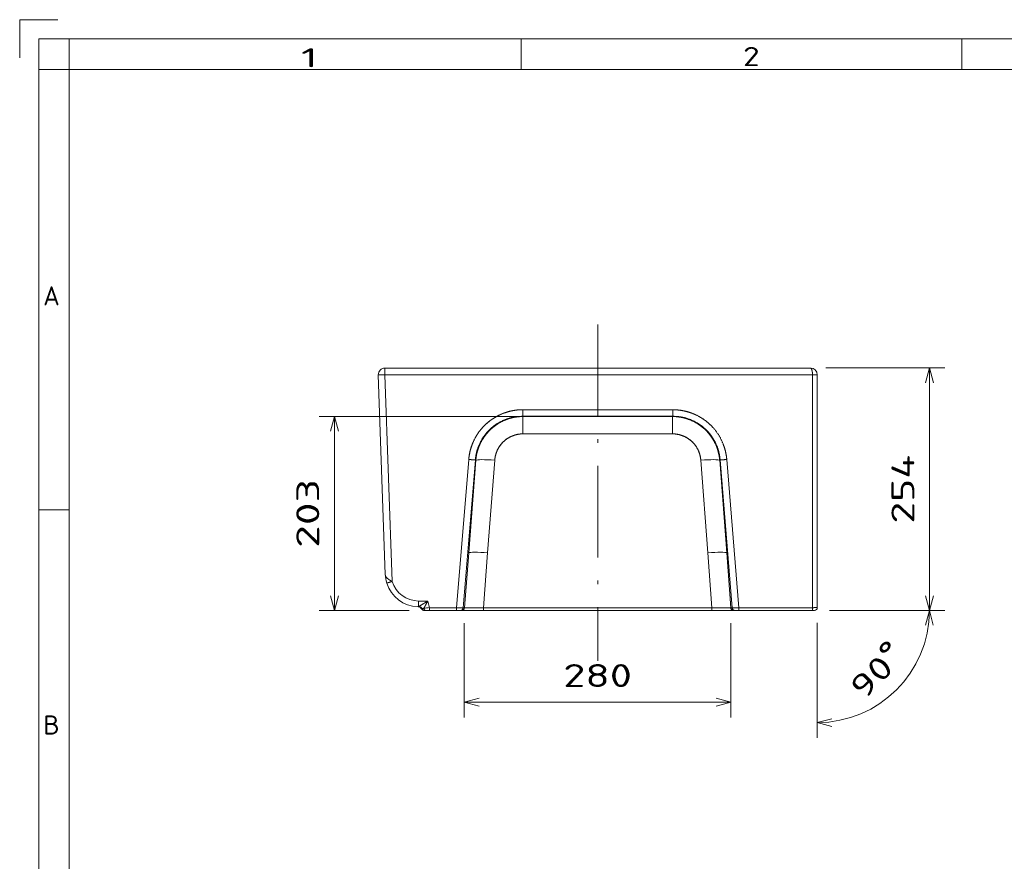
# Model space of a CAD drawing. Extents: x 0 to 420, y 0 to 297.
# Tile 5 of 17: x 0 to 129, y 187 to 297. Entities that reach past the tile are written whole.
import ezdxf
from ezdxf.enums import TextEntityAlignment as Align

# ---------------------------------------------------------------- set-up
doc = ezdxf.new("R2010")
doc.units = 0
doc.linetypes.add('DASHDOT', pattern=[18.5, 12, -3, 0.5, -3])
doc.layers.get('0').update_dxf_attribs({"lineweight": 13})
doc.layers.add('10', color=7, linetype='Continuous', lineweight=13)
doc.styles.get("Standard").update_dxf_attribs({"font": 'isocp.shx'})
doc.dimstyles.get("Standard").update_dxf_attribs({"dimtxt": 2.5, "dimasz": 2.5, "dimexe": 1.25, "dimexo": 0.625, "dimtad": 1, "dimcen": 2.5, "dimadec": 0, "dimazin": 0, "dimtfac": 1, "dimtmove": 0, "dimatfit": 0, "dimfxl": 0, "dimarcsym": 0})

# ---------------------------------------------------------------- blocks, each defined once
blk = doc.blocks.new('*D')
at = {"color": 7, "lineweight": 5, "ltscale": 0.330035}
blk.add_line((180.69, 256.03), (180.69, 269.23), dxfattribs=at)
at = {"color": 7, "lineweight": 5, "ltscale": 0.33318}
blk.add_line((192.94, 255.9), (192.94, 269.23), dxfattribs=at)
at = {"color": 7, "lineweight": 5}
for p, q in [((180.69, 267.23), (234.8, 267.23)), ((340.3, 263.22), (291.8, 263.22)), ((119.2, 219.64), (119.2, 251.39)), ((308.82, 220.17), (308.82, 248.99)), ((73.73, 245.04), (39.24, 245.04)), ((41.24, 219.64), (41.24, 245.04)), ((316.05, 208.63), (287.3, 208.63)), ((58.24, 207.61), (93.17, 207.61)), ((338.78, 198.5), (287.3, 198.5)), ((275.64, 167.73), (371.67, 167.73)), ((204.75, 166.13), (111.51, 166.13)), ((113.51, 108.62), (113.51, 166.13)), ((260.6, 162.53), (280.64, 162.53)), ((181.79, 134.84), (205.5, 146.8)), ((320.15, 120.13), (320.15, 143.03)), ((184.82, 108.62), (111.51, 108.62)), ((276.86, 109.47), (370.4, 109.47)), ((134.43, 107.5), (134.43, 84.61)), ((239.2, 107.5), (239.2, 84.61)), ((134.43, 86.61), (239.2, 86.61))]:
    blk.add_line(p, q, dxfattribs=at)
at = {"color": 7, "lineweight": 5, "ltscale": 0.355855}
for p, q in [((291.8, 250.99), (291.8, 265.22)), ((340.3, 250.99), (340.3, 265.22))]:
    blk.add_line(p, q, dxfattribs=at)
at = {"color": 7, "lineweight": 5, "ltscale": 0.123454}
blk.add_line((180.69, 256.03), (180.69, 260.97), dxfattribs=at)
at = {"color": 7, "lineweight": 5, "ltscale": 0.476013}
blk.add_line((172.78, 258.97), (191.82, 258.97), dxfattribs=at)
at = {"color": 7, "lineweight": 5, "ltscale": 0.121798}
blk.add_line((287.3, 251.05), (287.3, 255.93), dxfattribs=at)
at = {"color": 7, "lineweight": 5, "ltscale": 0.1235}
blk.add_line((291.8, 250.99), (291.8, 255.93), dxfattribs=at)
at = {"color": 7, "lineweight": 5, "ltscale": 0.4714}
blk.add_line((296.8, 253.93), (277.94, 253.93), dxfattribs=at)
at = {"color": 7, "lineweight": 5, "ltscale": 0.38993}
blk.add_line((105.6, 251.39), (121.2, 251.39), dxfattribs=at)
at = {"color": 7, "lineweight": 5, "ltscale": 0.484375}
blk.add_line((339.52, 222.11), (355.36, 210.96), dxfattribs=at)
at = {"color": 7, "lineweight": 5, "ltscale": 0.293922}
blk.add_line((51, 219.64), (39.24, 219.64), dxfattribs=at)
at = {"color": 7, "lineweight": 5, "ltscale": 0.376598}
for p, q in [((106.1, 219.64), (121.17, 219.64)), ((104.48, 218.01), (104.48, 202.95))]:
    blk.add_line(p, q, dxfattribs=at)
at = {"color": 7, "lineweight": 5, "ltscale": 0.37743}
blk.add_line((106.1, 219.64), (121.2, 219.64), dxfattribs=at)
at = {"color": 7, "lineweight": 5, "ltscale": 0.309228}
for p, q in [((58.24, 217.98), (58.24, 205.61)), ((93.17, 217.98), (93.17, 205.61))]:
    blk.add_line(p, q, dxfattribs=at)
at = {"color": 7, "lineweight": 5, "ltscale": 0.224499}
blk.add_line((287.3, 215.61), (287.3, 206.63), dxfattribs=at)
at = {"color": 7, "lineweight": 5, "ltscale": 0.468372}
for p, q in [((287.3, 215.24), (287.3, 196.5)), ((338.78, 215.24), (338.78, 196.5))]:
    blk.add_line(p, q, dxfattribs=at)
at = {"color": 7, "lineweight": 5, "ltscale": 0.132243}
blk.add_line((316.05, 211.92), (316.05, 206.63), dxfattribs=at)
at = {"color": 7, "lineweight": 5, "ltscale": 0.271161}
for p, q in [((275.64, 158.88), (275.64, 169.73)), ((371.67, 158.88), (371.67, 169.73))]:
    blk.add_line(p, q, dxfattribs=at)
at = {"color": 7, "lineweight": 5, "ltscale": 0.163428}
blk.add_line((271.27, 157.99), (271.27, 164.53), dxfattribs=at)
at = {"color": 7, "lineweight": 5, "ltscale": 0.141171}
blk.add_line((275.64, 158.88), (275.64, 164.53), dxfattribs=at)
at = {"color": 7, "lineweight": 5, "ltscale": 0.391449}
for p, q in [((276.86, 123.13), (276.86, 107.47)), ((370.4, 123.13), (370.4, 107.47))]:
    blk.add_line(p, q, dxfattribs=at)
at = {"color": 7, "lineweight": 5}
for points in [[(182.62, 267.75), (180.69, 267.23), (182.62, 266.71)], [(191.01, 266.71), (192.94, 267.23), (191.01, 267.75)], [(293.73, 263.74), (291.8, 263.22), (293.73, 262.7)], [(338.37, 262.7), (340.3, 263.22), (338.37, 263.74)], [(178.76, 258.45), (180.69, 258.97), (178.76, 259.49)], [(188.75, 259.49), (186.82, 258.97), (188.75, 258.45)], [(285.37, 253.41), (287.3, 253.93), (285.37, 254.44)], [(293.73, 254.44), (291.8, 253.93), (293.73, 253.41)], [(119.72, 249.45), (119.2, 251.39), (118.68, 249.45)], [(309.33, 247.05), (308.82, 248.99), (308.3, 247.05)], [(41.76, 243.1), (41.24, 245.04), (40.72, 243.1)], [(308.3, 222.1), (308.82, 220.17), (309.33, 222.1)], [(40.72, 221.57), (41.24, 219.64), (41.76, 221.57)], [(118.68, 221.57), (119.2, 219.64), (119.72, 221.57)], [(119.68, 217.7), (119.17, 219.64), (118.65, 217.7)], [(344.97, 218.9), (343.09, 219.59), (344.38, 218.06)], [(289.23, 209.15), (287.3, 208.63), (289.23, 208.11)], [(314.12, 208.11), (316.05, 208.63), (314.12, 209.15)], [(60.17, 208.13), (58.24, 207.61), (60.17, 207.09)], [(91.24, 207.09), (93.17, 207.61), (91.24, 208.13)], [(106.41, 205.46), (104.48, 204.95), (106.41, 204.43)], [(289.23, 199.02), (287.3, 198.5), (289.23, 197.98)], [(336.84, 197.98), (338.78, 198.5), (336.84, 199.02)], [(277.57, 168.25), (275.64, 167.73), (277.57, 167.21)], [(369.74, 167.21), (371.67, 167.73), (369.74, 168.25)], [(114.03, 164.19), (113.51, 166.13), (112.99, 164.19)], [(269.34, 162.01), (271.27, 162.53), (269.34, 163.05)], [(277.57, 163.05), (275.64, 162.53), (277.57, 162.01)], [(190.35, 138.58), (191.84, 139.91), (189.88, 139.5)], [(183.29, 136.17), (181.79, 134.84), (183.75, 135.25)], [(319.63, 129.99), (320.15, 128.06), (320.67, 129.99)], [(320.67, 123.2), (320.15, 125.13), (319.63, 123.2)], [(112.99, 110.56), (113.51, 108.62), (114.03, 110.56)], [(278.79, 109.99), (276.86, 109.47), (278.79, 108.96)], [(368.47, 108.96), (370.4, 109.47), (368.47, 109.99)], [(136.36, 87.13), (134.43, 86.61), (136.36, 86.09)], [(237.27, 86.09), (239.2, 86.61), (237.27, 87.13)]]:
    blk.add_lwpolyline(points, dxfattribs=at)
for centre, radius, start, end in [((104.48, 219.64), 14.69, 270, 0), ((186.82, 137.38), 5.63, 6.409, 69.6283), ((186.82, 137.38), 5.63, 200.3716, 227.1526)]:
    blk.add_arc(centre, radius, start, end, dxfattribs=at)
for s, p, p2 in [('98', (193.37, 269.23), (199.17, 269.23)), (' N.8 RICAMI', (200.17, 269.23), (234.8, 269.23)), ('49', (172.78, 260.97), (178.58, 260.97)), ('768', (319.15, 169.73), (328.16, 169.73)), ('35', (260.6, 164.53), (266.41, 164.53)), ('748', (319.12, 111.47), (328.13, 111.47)), ('838', (182.31, 88.61), (191.32, 88.61))]:
    blk.add_text(s, height=3, dxfattribs=at).set_placement(p, p2, align=Align.FIT)
for s, rotation, p, p2 in [('390', 360, (311.55, 265.22), (320.55, 265.22)), ('35', 360, (277.94, 255.93), (283.75, 255.93)), ('254', 90, (117.2, 231.01), (117.2, 240.01)), ('230', 90, (306.82, 230.07), (306.82, 239.08)), ('203', 90, (39.24, 227.83), (39.24, 236.84)), ('R', 324.8562, (348.33, 218.35), (350.46, 216.85)), ('35', 324.8562, (351.28, 216.28), (356.03, 212.93)), ('%%d', 45, (114.3, 212.36), (115.85, 213.92)), ('90', 45, (110.62, 207.83), (114.72, 211.94)), ('230', 360, (297.17, 210.63), (306.18, 210.63)), ('280', 359.9973, (71.2, 209.61), (80.21, 209.61)), ('412', 360, (308.53, 200.5), (317.54, 200.5)), ('90', 26.7808, (199.41, 145.97), (204.59, 148.59)), ('%%c', 26.7808, (195.84, 144.17), (198.52, 145.52)), ('23', 90, (318.15, 137.22), (318.15, 143.03)), ('460', 90, (111.51, 132.87), (111.51, 141.88))]:
    blk.add_text(s, height=3, rotation=rotation, dxfattribs=at).set_placement(p, p2, align=Align.FIT)
blk = doc.blocks.new('BLOCK2')
at = {"layer": '10', "color": 7, "lineweight": 5}
blk.add_text('A', height=2.5, dxfattribs=at).set_placement((3.08, 259.59), (5.25, 259.59), align=Align.FIT)
blk = doc.blocks.new('BLOCK3')
at = {"layer": '10', "color": 7, "lineweight": 5}
blk.add_text('B', height=2.5, dxfattribs=at).set_placement((3.08, 203.39), (5.25, 203.39), align=Align.FIT)
blk = doc.blocks.new('BLOCK8')
at = {"layer": '10', "color": 7, "lineweight": 5}
blk.add_text('2', height=2.5, dxfattribs=at).set_placement((94.76, 290.93), (96.93, 290.93), align=Align.FIT)
blk = doc.blocks.new('BLOCK9')
at = {"layer": '10', "color": 7, "lineweight": 5}
blk.add_text('1', height=2.5, dxfattribs=at).set_placement((36.86, 290.77), (39.03, 290.77), align=Align.FIT)
blk = doc.blocks.new('BLOCK51')
at = {"color": 7, "lineweight": 5}
for p, q in [((-230, 6), (-453, 6)), ((-453, 6), (-230, 6)), ((-230, 6), (-453, 6)), ((-408.7, 6), (-230, 6)), ((-230, 6), (-408.7, 6)), ((-7, 6), (-230, 6)), ((-230, 6), (-51.3, 6)), ((-230, 6), (-7, 6)), ((-51.3, 6), (-230, 6)), ((-7, 6), (-230, 6)), ((-460, -1.2), (-452.7, -210.2)), ((-452.7, -210.2), (-460, -1.2)), ((-453, -1.1), (-445.5, -217.6)), ((-260, -1.1), (-453, -1.1)), ((-260, -1.1), (-453, -1.1)), ((-445.5, -217.6), (-453, -1.1)), ((-230, -1.1), (-259.8, -1.1)), ((-230, -1.1), (-259.8, -1.1)), ((-200.2, -1.1), (-230, -1.1)), ((-230, -1.1), (-200.2, -1.1)), ((-5, -1.1), (-200, -1.1)), ((-200, -1.1), (-5, -1.1)), ((-5, -223.1), (-5, -1.1)), ((-5, -223.1), (-5, -1.1)), ((0, -1), (0, -245)), ((0, -245), (0, -1)), ((0, -245), (0, -1)), ((0, -245), (0, -1)), ((0, -245), (0, -1)), ((0, -245), (0, -1)), ((0, -1), (0, -245)), ((-260, -37.7), (-308.6, -37.7)), ((-308.6, -37.7), (-260, -37.7)), ((-230, -37.7), (-259.8, -37.7)), ((-259.8, -37.7), (-230, -37.7)), ((-230, -37.7), (-200.2, -37.7)), ((-200.2, -37.7), (-230, -37.7)), ((-200, -37.7), (-151.4, -37.7)), ((-151.4, -37.7), (-200, -37.7)), ((-230, -44.6), (-308.6, -44.6)), ((-230, -44.6), (-308.6, -44.6)), ((-308.4, -44.8), (-230, -44.8)), ((-308.4, -44.8), (-230, -44.8)), ((-151.4, -44.6), (-230, -44.6)), ((-151.4, -44.6), (-230, -44.6)), ((-151.7, -44.8), (-230, -44.8)), ((-230, -44.8), (-151.7, -44.8)), ((-230, -63), (-308.4, -63)), ((-308.4, -63), (-230, -63)), ((-151.7, -63), (-230, -63)), ((-151.7, -63), (-230, -63)), ((-365.2, -89.8), (-378, -245.1)), ((-378, -245.1), (-365.2, -89.8)), ((-358.3, -90.3), (-371, -245.3)), ((-358.3, -90.3), (-371, -245.3)), ((-365.2, -187.6), (-357.8, -90.7)), ((-365.2, -187.6), (-357.8, -90.7)), ((-338, -90.6), (-345.4, -187.5)), ((-345.4, -187.5), (-338, -90.6)), ((-114.7, -187.5), (-122, -90.6)), ((-114.7, -187.5), (-122, -90.6)), ((-94.8, -187.6), (-102.2, -90.7)), ((-102.2, -90.7), (-94.8, -187.6)), ((-89, -245.3), (-101.8, -90.3)), ((-89, -245.3), (-101.8, -90.3)), ((-82.1, -245.1), (-94.8, -89.8)), ((-94.8, -89.8), (-82.1, -245.1)), ((-369.6, -245.3), (-365.2, -187.6)), ((-369.6, -245.3), (-365.2, -187.6)), ((-349.8, -245.3), (-345.4, -187.5)), ((-349.8, -245.3), (-345.4, -187.5)), ((-110.3, -245.3), (-114.7, -187.5)), ((-114.7, -187.5), (-110.3, -245.3)), ((-90.4, -245.3), (-94.8, -187.6)), ((-90.4, -245.3), (-94.8, -187.6)), ((-5, -245.1), (-5, -223.1)), ((-5, -245.1), (-5, -223.1)), ((-406.4, -245.1), (-378, -245.1)), ((-406.4, -245.1), (-378, -245.1)), ((-230, -245.3), (-349.8, -245.3)), ((-230, -245.3), (-349.8, -245.3)), ((-230, -245.3), (-110.3, -245.3)), ((-110.3, -245.3), (-230, -245.3)), ((-5, -245.1), (-82.1, -245.1)), ((-82.1, -245.1), (-5, -245.1)), ((-378, -248), (-406.4, -248)), ((-406.4, -248), (-378, -248)), ((-349.8, -248), (-372.6, -248)), ((-372.6, -248), (-349.8, -248)), ((-230, -248), (-349.8, -248)), ((-349.8, -248), (-230, -248)), ((-230, -248), (-110.3, -248)), ((-230, -248), (-110.3, -248)), ((-87.7, -248), (-110.3, -248)), ((-110.3, -248), (-87.7, -248)), ((-5, -248), (-82.1, -248)), ((-82.1, -248), (-5, -248))]:
    blk.add_line(p, q, dxfattribs=at)
at = {"color": 7, "lineweight": 5, "ltscale": 0.178054}
blk.add_line((-453, 6), (-453, -1.1), dxfattribs=at)
blk.add_line((-453, 6), (-453, -1.1), dxfattribs=at)
at = {"color": 7, "lineweight": 5, "ltscale": 0.498097}
for p, q in [((-428.6, 6), (-408.7, 6)), ((-428.6, 6), (-408.7, 6)), ((-31.4, 6), (-51.3, 6)), ((-31.4, 6), (-51.3, 6))]:
    blk.add_line(p, q, dxfattribs=at)
at = {"color": 7, "lineweight": 5, "ltscale": 0.000445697}
for p, q in [((-428.6, 6), (-428.6, 6)), ((-31.4, 6), (-31.4, 6))]:
    blk.add_line(p, q, dxfattribs=at)
at = {"color": 7, "lineweight": 5, "ltscale": 0.005}
for p, q in [((-259.8, -1.1), (-260, -1.1)), ((-260, -1.1), (-259.8, -1.1)), ((-200, -1.1), (-200.2, -1.1)), ((-200.2, -1.1), (-200, -1.1)), ((-259.8, -37.7), (-260, -37.7)), ((-260, -37.7), (-259.8, -37.7)), ((-200.2, -37.7), (-200, -37.7)), ((-200, -37.7), (-200.2, -37.7))]:
    blk.add_line(p, q, dxfattribs=at)
at = {"color": 7, "lineweight": 5, "ltscale": 0.003054}
blk.add_line((-5, -1.1), (-5, -1), dxfattribs=at)
blk.add_line((-5, -1.1), (-5, -1), dxfattribs=at)
at = {"color": 7, "lineweight": 5, "ltscale": 0.125}
blk.add_line((-5, -1), (0, -1), dxfattribs=at)
blk.add_line((-5, -1), (0, -1), dxfattribs=at)
at = {"color": 7, "lineweight": 5, "ltscale": 0.17152}
for p, q in [((-308.6, -44.6), (-308.6, -37.7)), ((-308.6, -37.7), (-308.6, -44.6)), ((-151.4, -44.6), (-151.4, -37.7)), ((-151.4, -44.6), (-151.4, -37.7))]:
    blk.add_line(p, q, dxfattribs=at)
at = {"color": 7, "lineweight": 5, "ltscale": 0.008734}
for p, q in [((-308.6, -44.6), (-308.4, -44.8)), ((-308.6, -44.6), (-308.4, -44.8)), ((-151.4, -44.6), (-151.7, -44.8)), ((-151.7, -44.8), (-151.4, -44.6))]:
    blk.add_line(p, q, dxfattribs=at)
at = {"color": 7, "lineweight": 5, "ltscale": 0.455204}
for p, q in [((-308.4, -63), (-308.4, -44.8)), ((-308.4, -63), (-308.4, -44.8)), ((-151.7, -44.8), (-151.7, -63)), ((-151.7, -63), (-151.7, -44.8))]:
    blk.add_line(p, q, dxfattribs=at)
at = {"color": 7, "lineweight": 5, "ltscale": 0.013888}
for p, q in [((-358.3, -90.3), (-357.8, -90.7)), ((-357.8, -90.7), (-358.3, -90.3)), ((-101.8, -90.3), (-102.2, -90.7)), ((-101.8, -90.3), (-102.2, -90.7))]:
    blk.add_line(p, q, dxfattribs=at)
at = {"color": 7, "lineweight": 5, "ltscale": 0.000264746}
blk.add_line((-452.7, -210.2), (-452.7, -210.2), dxfattribs=at)
at = {"color": 7, "lineweight": 5, "ltscale": 0.00402}
blk.add_line((-418.5, -244), (-418.6, -244), dxfattribs=at)
at = {"color": 7, "lineweight": 5, "ltscale": 0.23712}
blk.add_line((-417.7, -238.1), (-408.2, -238.1), dxfattribs=at)
blk.add_line((-417.7, -238.1), (-408.2, -238.1), dxfattribs=at)
at = {"color": 7, "lineweight": 5, "ltscale": 0.14131}
blk.add_line((-417.7, -238.1), (-417.7, -243.8), dxfattribs=at)
blk.add_line((-417.7, -238.1), (-417.7, -243.8), dxfattribs=at)
at = {"color": 7, "lineweight": 5, "ltscale": 0.003}
blk.add_line((-414.3, -246.5), (-414.4, -246.5), dxfattribs=at)
blk.add_line((-414.3, -246.5), (-414.4, -246.5), dxfattribs=at)
at = {"color": 7, "lineweight": 5, "ltscale": 0.179818}
blk.add_line((-408.2, -238.1), (-406.4, -245.1), dxfattribs=at)
blk.add_line((-408.2, -238.1), (-406.4, -245.1), dxfattribs=at)
at = {"color": 7, "lineweight": 5, "ltscale": 0.073691}
for p, q in [((-406.4, -245.1), (-406.4, -248)), ((-406.4, -245.1), (-406.4, -248)), ((-378, -248), (-378, -245.1)), ((-378, -245.1), (-378, -248)), ((-82.1, -245.1), (-82.1, -248)), ((-82.1, -245.1), (-82.1, -248)), ((-5, -248), (-5, -245.1)), ((-5, -245.1), (-5, -248))]:
    blk.add_line(p, q, dxfattribs=at)
at = {"color": 7, "lineweight": 5, "ltscale": 0.0346}
for p, q in [((-369.6, -245.3), (-371, -245.3)), ((-371, -245.3), (-369.6, -245.3)), ((-90.4, -245.3), (-89, -245.3)), ((-90.4, -245.3), (-89, -245.3)), ((-372.6, -248), (-374, -248)), ((-374, -248), (-372.6, -248)), ((-86.1, -248), (-87.4, -248)), ((-87.4, -248), (-86.1, -248))]:
    blk.add_line(p, q, dxfattribs=at)
at = {"color": 7, "lineweight": 5, "ltscale": 0.068463}
for p, q in [((-349.8, -245.3), (-349.8, -248)), ((-349.8, -245.3), (-349.8, -248)), ((-110.3, -245.3), (-110.3, -248)), ((-110.3, -245.3), (-110.3, -248))]:
    blk.add_line(p, q, dxfattribs=at)
at = {"color": 7, "lineweight": 5, "ltscale": 0.002044}
for p, q in [((-411.7, -248), (-411.8, -248)), ((-411.8, -248), (-411.7, -248))]:
    blk.add_line(p, q, dxfattribs=at)
at = {"color": 7, "lineweight": 5, "ltscale": 0.007726}
for p, q in [((-411.4, -248), (-411.7, -248)), ((-411.7, -248), (-411.4, -248))]:
    blk.add_line(p, q, dxfattribs=at)
at = {"color": 7, "lineweight": 5, "ltscale": 0.033034}
for p, q in [((-410.1, -248), (-411.4, -248)), ((-411.4, -248), (-410.1, -248))]:
    blk.add_line(p, q, dxfattribs=at)
at = {"color": 7, "lineweight": 5, "ltscale": 0.092976}
for p, q in [((-406.4, -248), (-410.1, -248)), ((-410.1, -248), (-406.4, -248))]:
    blk.add_line(p, q, dxfattribs=at)
at = {"color": 7, "lineweight": 5, "ltscale": 0.0169}
blk.add_line((-379.4, -248), (-378.8, -248), dxfattribs=at)
at = {"color": 7, "lineweight": 5, "ltscale": 0.010688}
blk.add_line((-379, -248), (-379.4, -248), dxfattribs=at)
at = {"color": 7, "lineweight": 5, "ltscale": 0.099824}
for p, q in [((-374, -248), (-378, -248)), ((-378, -248), (-374, -248)), ((-82.1, -248), (-86.1, -248)), ((-86.1, -248), (-82.1, -248))]:
    blk.add_line(p, q, dxfattribs=at)
at = {"color": 7, "lineweight": 5, "ltscale": 0.006256}
for p, q in [((-87.4, -248), (-87.7, -248)), ((-87.7, -248), (-87.4, -248))]:
    blk.add_line(p, q, dxfattribs=at)
at = {"color": 7, "lineweight": 5, "ltscale": 0.000449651}
blk.add_line((-87.5, -248), (-87.4, -248), dxfattribs=at)
at = {"color": 7, "lineweight": 5, "ltscale": 0.05}
for p, q in [((-3, -248), (-5, -248)), ((-5, -248), (-3, -248))]:
    blk.add_line(p, q, dxfattribs=at)
at = {"color": 7, "lineweight": 5}
for centre, radius, start, end in [((-453, -1), 7, 90, 182), ((-453, -1), 7, 90, 182), ((-453, -1), 7, 90, 182), ((-453, -1), 7, 90, 182), ((-428.6, 1), 5, 89.7955, 90), ((-31.4, 1), 5, 90, 90.2039), ((-7, -1), 7, 0, 90), ((-7, -1), 7, 0.0002, 89.9998), ((-7, -1), 7, 0, 90), ((-7, -1), 7, 0.0002, 89.9998), ((-417.7, -209), 35, 182, 197.0855), ((-417.7, -209), 35, 182.0001, 197.0855), ((-417.7, -209), 35, 197.0856, 268.8013), ((-417.7, -209), 35, 197.0857, 268.8013), ((-417.7, -209.1), 29, 197.0856, 269.9999), ((-417.7, -209.1), 29, 197.0857, 270), ((-418.8, -249), 5, 29.8924, 88.5381), ((-418.8, -249), 5, 29.898, 88.5325), ((-418.8, -249), 5, 29.8992, 45.6245), ((-411.8, -245), 3, 209.8924, 270), ((-411.8, -245), 3, 209.8985, 269.9939), ((-411.7, -245.1), 2.95, 209.3396, 269.8124), ((-411.7, -245.1), 2.95, 209.3379, 269.8115), ((-411.8, -245), 3, 227.7574, 253.1544), ((-501, 734.2), 983.8, 275.1769, 275.5164), ((-500.9, 733.2), 982.8, 275.1766, 275.5165), ((-374, -245), 2.99, 270.1085, 355.3695), ((-372.6, -245), 2.99, 270.1085, 355.3695), ((-90.8, -242.1), 3.19, 273.09, 276.9905), ((-90.8, -242.1), 3.19, 273.0899, 276.9905), ((-87.4, -245), 3, 184.6651, 269.857), ((-86.1, -245), 2.99, 184.6305, 269.8915), ((-3, -245), 3, 270, 360), ((-3, -245), 3, 270, 360), ((-1.6, -197.7), 47.3, 270.2273, 271.8803)]:
    blk.add_arc(centre, radius, start, end, dxfattribs=at)
for centre, major_axis, ratio, start_param, end_param in [((-453, -1), (7, 0.24), 0.017442, 3.141594, 4.71178), ((-5, -1), (5, 0), 0.017452, 4.712389, 6.283185), ((-308.2, -94.8), (34.9, -36.4), 0.991276, 2.380868, 3.862738), ((-308, -95), (24, -44.2), 0.993579, 2.649311, 4.131183), ((-152, -95), (-24, -44.2), 0.993578, 2.152014, 3.633886), ((-151.8, -94.8), (-34.9, -36.4), 0.991276, 2.420449, 3.902319), ((-365.2, -89.7), (6.98, -0.57), 0.017394, 4.713818, 6.197347), ((-338, -92.3), (-19.9, 1.5), 0.086907, 4.719, 6.197033), ((-338, -92.3), (19.9, -1.5), 0.086907, 1.577431, 3.055437), ((-122, -92.3), (19.9, 1.5), 0.086907, 0.086156, 1.564162), ((-122, -92.3), (-19.9, -1.5), 0.086906, 3.227744, 4.705778), ((-94.8, -89.7), (6.98, 0.57), 0.017394, 3.227431, 4.710961), ((-345.4, -189.3), (19.9, -1.5), 0.086907, 1.577408, 3.055441), ((-345.4, -189.3), (19.9, -1.5), 0.086907, 1.577431, 3.055437), ((-114.7, -189.3), (19.9, 1.5), 0.086907, 0.086156, 1.564162), ((-114.7, -189.3), (19.9, 1.5), 0.086906, 0.086152, 1.564184), ((-410.1, -245), (0, -3), 0.709424, 4.91211, 6.283195), ((-374, -245), (0, 3), 0.996294, 3.141597, 4.629264), ((-372.6, -245), (0, -3), 0.996294, 0.000004, 1.487671), ((-87.7, -245), (0, -3), 0.985434, 4.802542, 6.283713), ((-87.4, -245), (0, 3), 0.996294, 1.653922, 3.141593), ((-86.1, -245), (0, -3), 0.996294, 4.795514, 6.283185)]:
    blk.add_ellipse(centre, major_axis=major_axis, ratio=ratio, start_param=start_param, end_param=end_param, dxfattribs=at)
for points, knots in [([(-7, 6), (-6.7, 6), (-6.5, 5.8), (-6.2, 5.5), (-5.7, 4.5), (-5.3, 2.9), (-5.1, 1.9), (-5, 0.7), (-5, -0.5), (-5, -0.7), (-5, -0.8), (-5, -1)], [0, 0, 0, 0, 0, 0, 7.33783, 7.33783, 7.33783, 16.710931, 16.710931, 16.710931, 18.163335, 18.163335, 18.163335, 18.163335, 18.163335, 18.163335]), ([(-7, 6), (-6.8, 6), (-6.6, 5.9), (-6.4, 5.7), (-5.9, 5), (-5.5, 3.7), (-5.3, 2.9), (-5.1, 1.6), (-5, 0.2), (-5, -0.2), (-5, -0.6), (-5, -1)], [0, 0, 0, 0, 0, 0, 4.087875, 4.087875, 4.087875, 11.209596, 11.209596, 11.209596, 14.049775, 14.049775, 14.049775, 14.049775, 14.049775, 14.049775]), ([(-453, -1.1), (-454.4, -1.2), (-455.9, -1.2), (-457.3, -1.3), (-458.9, -1.3), (-459.7, -1.3), (-459.9, -1.3), (-460, -1.3), (-460, -1.2), (-460, -1.2), (-460, -1.2), (-460, -1.2)], [0, 0, 0, 0, 0, 0, 10.036445, 10.036445, 10.036445, 12.888312, 12.888312, 12.888312, 13.284627, 13.284627, 13.284627, 13.284627, 13.284627, 13.284627]), ([(0, -1), (0, -1), (0, -1), (-0.1, -1.1), (-0.5, -1.1), (-1.1, -1.1), (-1.5, -1.1), (-2.4, -1.1), (-3.4, -1.1), (-3.9, -1.1), (-4.5, -1.1), (-5, -1.1)], [0, 0, 0, 0, 0, 0, 2.105894, 2.105894, 2.105894, 5.7777, 5.7777, 5.7777, 9.542425, 9.542425, 9.542425, 9.542425, 9.542425, 9.542425]), ([(-308.6, -37.7), (-314, -37.7), (-319.5, -38.3), (-324.8, -39.6), (-335, -43.5), (-344, -49.6), (-348.2, -53.2), (-355.3, -61.1), (-360.4, -70.4), (-362.4, -75.2), (-364.1, -81.1), (-364.9, -87.1), (-365, -88), (-365.1, -88.9), (-365.2, -89.8)], [0, 0, 0, 0, 0, 0, 38.429885, 38.429885, 38.429885, 76.745584, 76.745584, 76.745584, 113.371104, 113.371104, 113.371104, 119.790618, 119.790618, 119.790618, 119.790618, 119.790618, 119.790618]), ([(-365.2, -89.8), (-364.8, -84.4), (-363.7, -79.1), (-362, -73.9), (-357.3, -64), (-350.5, -55.5), (-346.6, -51.7), (-338.1, -45.2), (-328.4, -40.9), (-323.4, -39.3), (-317.4, -38.1), (-311.3, -37.8), (-310.4, -37.7), (-309.5, -37.7), (-308.6, -37.7)], [0, 0, 0, 0, 0, 0, 37.19403, 37.19403, 37.19403, 74.287578, 74.287578, 74.287578, 109.750886, 109.750886, 109.750886, 115.97256, 115.97256, 115.97256, 115.97256, 115.97256, 115.97256]), ([(-94.8, -89.8), (-95.3, -84.4), (-96.3, -79.1), (-98.1, -73.9), (-102.7, -64), (-109.5, -55.5), (-113.4, -51.7), (-122.3, -44.9), (-132.5, -40.5), (-138, -38.9), (-144.1, -37.9), (-150.2, -37.7), (-150.6, -37.7), (-151, -37.7), (-151.4, -37.7)], [0, 0, 0, 0, 0, 0, 38.419264, 38.419264, 38.419264, 76.733236, 76.733236, 76.733236, 116.860676, 116.860676, 116.860676, 119.791776, 119.791776, 119.791776, 119.791776, 119.791776, 119.791776]), ([(-94.8, -89.8), (-95.3, -84.4), (-96.3, -79.1), (-98.1, -73.9), (-102.7, -64), (-109.5, -55.5), (-113.4, -51.7), (-121.9, -45.2), (-131.6, -40.9), (-136.6, -39.3), (-142.6, -38.1), (-148.7, -37.8), (-149.6, -37.7), (-150.5, -37.7), (-151.4, -37.7)], [0, 0, 0, 0, 0, 0, 37.19403, 37.19403, 37.19403, 74.287578, 74.287578, 74.287578, 109.750886, 109.750886, 109.750886, 115.97256, 115.97256, 115.97256, 115.97256, 115.97256, 115.97256]), ([(-358.3, -90.3), (-357.8, -85.2), (-356.8, -80.2), (-355.1, -75.4), (-350.5, -66.2), (-343.8, -58.5), (-340, -55.1), (-331.9, -49.6), (-322.6, -46.2), (-318, -45.1), (-313.3, -44.6), (-308.6, -44.6)], [0, 0, 0, 0, 0, 0, 37.177526, 37.177526, 37.177526, 74.247046, 74.247046, 74.247046, 108.651476, 108.651476, 108.651476, 108.651476, 108.651476, 108.651476]), ([(-357.8, -90.7), (-357.5, -86), (-356.6, -81.5), (-355.1, -77), (-351.3, -68.6), (-345.6, -61.2), (-342.3, -57.9), (-335.1, -52), (-326.8, -48), (-322.4, -46.5), (-316.9, -45.3), (-311.3, -44.9), (-310.3, -44.8), (-309.3, -44.8), (-308.4, -44.8)], [0, 0, 0, 0, 0, 0, 30.333366, 30.333366, 30.333366, 60.5445, 60.5445, 60.5445, 90.722512, 90.722512, 90.722512, 97.150947, 97.150947, 97.150947, 97.150947, 97.150947, 97.150947]), ([(-102.2, -90.7), (-102.6, -86), (-103.5, -81.5), (-104.9, -77), (-108.7, -68.6), (-114.4, -61.2), (-117.7, -57.9), (-124.9, -52), (-133.3, -48), (-137.7, -46.5), (-143.2, -45.3), (-148.7, -44.9), (-149.7, -44.8), (-150.7, -44.8), (-151.7, -44.8)], [0, 0, 0, 0, 0, 0, 30.333366, 30.333366, 30.333366, 60.5445, 60.5445, 60.5445, 90.722512, 90.722512, 90.722512, 97.150947, 97.150947, 97.150947, 97.150947, 97.150947, 97.150947]), ([(-101.8, -90.3), (-102.2, -85.2), (-103.2, -80.2), (-104.9, -75.4), (-109.5, -66.2), (-116.2, -58.5), (-120, -55.1), (-128.2, -49.6), (-137.4, -46.2), (-142, -45.1), (-146.7, -44.6), (-151.4, -44.6)], [0, 0, 0, 0, 0, 0, 37.177527, 37.177527, 37.177527, 74.247046, 74.247046, 74.247046, 108.651477, 108.651477, 108.651477, 108.651477, 108.651477, 108.651477]), ([(-338, -90.6), (-337.7, -87), (-336.9, -83.5), (-335.6, -80.1), (-332, -73.8), (-326.7, -68.9), (-323.7, -66.9), (-318.9, -64.6), (-313.6, -63.4), (-311.9, -63.1), (-310.1, -63), (-308.4, -63)], [0, 0, 0, 0, 0, 0, 30.953057, 30.953057, 30.953057, 61.7096, 61.7096, 61.7096, 76.977356, 76.977356, 76.977356, 76.977356, 76.977356, 76.977356]), ([(-122, -90.6), (-122.3, -87), (-123.1, -83.5), (-124.4, -80.1), (-128, -73.8), (-133.3, -68.9), (-136.3, -66.9), (-141.2, -64.6), (-146.4, -63.4), (-148.1, -63.1), (-149.9, -63), (-151.7, -63)], [0, 0, 0, 0, 0, 0, 30.953057, 30.953057, 30.953057, 61.7096, 61.7096, 61.7096, 76.977356, 76.977356, 76.977356, 76.977356, 76.977356, 76.977356]), ([(-358.3, -90.3), (-358.3, -90.3), (-358.4, -90.3), (-358.6, -90.3), (-359.6, -90.2), (-361.2, -90.1), (-362.4, -90.1), (-363.8, -89.9), (-365.1, -89.8), (-365.2, -89.8), (-365.2, -89.8), (-365.2, -89.8)], [0, 0, 0, 0, 0, 0, 3.254125, 3.254125, 3.254125, 12.570254, 12.570254, 12.570254, 12.778021, 12.778021, 12.778021, 12.778021, 12.778021, 12.778021]), ([(-101.8, -90.3), (-101.7, -90.3), (-101.6, -90.3), (-101.4, -90.3), (-100.4, -90.2), (-98.8, -90.1), (-97.6, -90.1), (-96.2, -89.9), (-94.9, -89.8), (-94.9, -89.8), (-94.8, -89.8), (-94.8, -89.8)], [0, 0, 0, 0, 0, 0, 3.254125, 3.254125, 3.254125, 12.570255, 12.570255, 12.570255, 12.778022, 12.778022, 12.778022, 12.778022, 12.778022, 12.778022]), ([(-445.5, -217.6), (-446.7, -217), (-447.8, -216.4), (-448.9, -215.7), (-450.6, -214.4), (-451.8, -213), (-452.2, -212.3), (-452.5, -211.5), (-452.7, -210.7), (-452.7, -210.5), (-452.7, -210.4), (-452.7, -210.2)], [0, 0, 0, 0, 0, 0, 11.525902, 11.525902, 11.525902, 20.154729, 20.154729, 20.154729, 22.097366, 22.097366, 22.097366, 22.097366, 22.097366, 22.097366]), ([(-445.5, -217.6), (-446.7, -217), (-447.8, -216.4), (-448.9, -215.7), (-450.6, -214.4), (-451.8, -212.9), (-452.2, -212.3), (-452.6, -211.5), (-452.7, -210.6), (-452.7, -210.5), (-452.7, -210.4), (-452.7, -210.2)], [0, 0, 0, 0, 0, 0, 8.540558, 8.540558, 8.540558, 14.439473, 14.439473, 14.439473, 15.612215, 15.612215, 15.612215, 15.612215, 15.612215, 15.612215]), ([(-445.5, -217.6), (-446.2, -217.8), (-446.9, -218.1), (-447.5, -218.3), (-448.6, -218.6), (-449.6, -218.9), (-450, -219), (-450.5, -219.1), (-450.9, -219.2), (-451, -219.3), (-451.1, -219.3), (-451.2, -219.3), (-451.2, -219.3), (-451.2, -219.3), (-451.2, -219.3)], [0, 0, 0, 0, 0, 0, 4.085896, 4.085896, 4.085896, 6.495745, 6.495745, 6.495745, 7.652035, 7.652035, 7.652035, 7.911765, 7.911765, 7.911765, 7.911765, 7.911765, 7.911765]), ([(-445.5, -217.6), (-446.6, -218), (-447.8, -218.3), (-448.9, -218.7), (-450.2, -219.1), (-451, -219.2), (-451.1, -219.3), (-451.2, -219.3), (-451.2, -219.3), (-451.2, -219.3), (-451.2, -219.3), (-451.2, -219.3)], [0, 0, 0, 0, 0, 0, 8.636216, 8.636216, 8.636216, 11.10143, 11.10143, 11.10143, 11.448028, 11.448028, 11.448028, 11.448028, 11.448028, 11.448028]), ([(-414.3, -246.5), (-414.6, -246.1), (-414.9, -245.6), (-415.2, -245.3), (-416, -244.6), (-417, -244.2), (-417.5, -244.1), (-418, -244), (-418.5, -244)], [0, 0, 0, 0, 0, 0, 3.663643, 3.663643, 3.663643, 7.300202, 7.300202, 7.300202, 7.300202, 7.300202, 7.300202]), ([(-414.3, -246.5), (-414.6, -246.1), (-414.9, -245.6), (-415.2, -245.3), (-416, -244.6), (-417, -244.2), (-417.5, -244.1), (-418, -244), (-418.5, -244)], [0, 0, 0, 0, 0, 0, 3.626684, 3.626684, 3.626684, 7.226012, 7.226012, 7.226012, 7.226012, 7.226012, 7.226012]), ([(-408.2, -238.1), (-409.1, -238.6), (-409.9, -239.2), (-410.7, -239.7), (-412.3, -240.7), (-413.9, -241.7), (-414.7, -242.1), (-415.8, -242.8), (-416.8, -243.3), (-417.2, -243.5), (-417.5, -243.6), (-417.7, -243.8)], [0, 0, 0, 0, 0, 0, 8.49033, 8.49033, 8.49033, 16.805401, 16.805401, 16.805401, 20.638582, 20.638582, 20.638582, 20.638582, 20.638582, 20.638582]), ([(-408.2, -238.1), (-409.5, -238.9), (-410.7, -239.7), (-411.9, -240.4), (-413.7, -241.6), (-415.5, -242.6), (-416, -242.9), (-416.7, -243.3), (-417.3, -243.6), (-417.5, -243.6), (-417.6, -243.7), (-417.7, -243.8)], [0, 0, 0, 0, 0, 0, 10.176702, 10.176702, 10.176702, 14.951634, 14.951634, 14.951634, 16.267812, 16.267812, 16.267812, 16.267812, 16.267812, 16.267812]), ([(-413.8, -246.3), (-414.1, -245.8), (-414.5, -245.4), (-414.9, -244.9), (-415.7, -244.4), (-416.6, -244), (-417, -243.9), (-417.4, -243.8), (-417.7, -243.8)], [0, 0, 0, 0, 0, 0, 4.336195, 4.336195, 4.336195, 7.171481, 7.171481, 7.171481, 7.171481, 7.171481, 7.171481]), ([(-413.8, -246.3), (-414, -245.9), (-414.4, -245.5), (-414.7, -245.1), (-415.4, -244.6), (-416.2, -244.2), (-416.5, -244), (-417, -243.9), (-417.5, -243.8), (-417.6, -243.8), (-417.6, -243.8), (-417.7, -243.8)], [0, 0, 0, 0, 0, 0, 2.891214, 2.891214, 2.891214, 5.170027, 5.170027, 5.170027, 5.706093, 5.706093, 5.706093, 5.706093, 5.706093, 5.706093]), ([(-413.8, -246.3), (-413.7, -246.6), (-413.5, -246.9), (-413.3, -247.2), (-412.9, -247.5), (-412.4, -247.8), (-412.2, -247.9), (-411.9, -248), (-411.6, -248), (-411.5, -248), (-411.5, -248), (-411.4, -248)], [0, 0, 0, 0, 0, 0, 2.291374, 2.291374, 2.291374, 4.076513, 4.076513, 4.076513, 4.496812, 4.496812, 4.496812, 4.496812, 4.496812, 4.496812]), ([(-413.8, -246.3), (-413.7, -246.6), (-413.5, -246.9), (-413.3, -247.2), (-412.8, -247.6), (-412.3, -247.9), (-412, -248), (-411.7, -248), (-411.4, -248)], [0, 0, 0, 0, 0, 0, 2.49069, 2.49069, 2.49069, 4.902632, 4.902632, 4.902632, 4.902632, 4.902632, 4.902632]), ([(-412.2, -245.6), (-411.7, -244.8), (-411.3, -244), (-410.8, -243.1), (-410, -241.6), (-409.2, -240), (-408.9, -239.4), (-408.6, -238.7), (-408.2, -238.1)], [0, 0, 0, 0, 0, 0, 9.085972, 9.085972, 9.085972, 15.355911, 15.355911, 15.355911, 15.355911, 15.355911, 15.355911]), ([(-408.2, -238.1), (-408.9, -239.4), (-409.5, -240.7), (-410.2, -241.8), (-411, -243.4), (-411.8, -244.8), (-411.9, -245.1), (-412, -245.3), (-412.2, -245.6)], [0, 0, 0, 0, 0, 0, 9.972881, 9.972881, 9.972881, 12.25752, 12.25752, 12.25752, 12.25752, 12.25752, 12.25752]), ([(-412.2, -245.6), (-412.1, -245.9), (-412.1, -246.2), (-412, -246.5), (-411.7, -247.1), (-411.3, -247.5), (-411.1, -247.7), (-410.8, -247.9), (-410.4, -248), (-410.3, -248), (-410.2, -248), (-410.1, -248)], [0, 0, 0, 0, 0, 0, 2.199003, 2.199003, 2.199003, 4.245086, 4.245086, 4.245086, 5.165977, 5.165977, 5.165977, 5.165977, 5.165977, 5.165977]), ([(-371, -245.3), (-371.1, -245.3), (-371.3, -245.3), (-371.6, -245.2), (-372.7, -245.2), (-374.4, -245.2), (-375.6, -245.1), (-376.8, -245.1), (-378, -245.1)], [0, 0, 0, 0, 0, 0, 6.195183, 6.195183, 6.195183, 16.773263, 16.773263, 16.773263, 16.773263, 16.773263, 16.773263]), ([(-371, -245.3), (-371, -245.3), (-371.2, -245.3), (-371.4, -245.3), (-372.3, -245.2), (-373.6, -245.2), (-374.6, -245.2), (-375.9, -245.1), (-377.2, -245.1), (-377.5, -245.1), (-377.7, -245.1), (-378, -245.1)], [0, 0, 0, 0, 0, 0, 2.772719, 2.772719, 2.772719, 9.877956, 9.877956, 9.877956, 11.470757, 11.470757, 11.470757, 11.470757, 11.470757, 11.470757]), ([(-349.8, -245.3), (-353.4, -245.3), (-357.1, -245.3), (-360.7, -245.4), (-365.2, -245.4), (-368.1, -245.3), (-368.7, -245.3), (-369.2, -245.3), (-369.5, -245.3), (-369.5, -245.3), (-369.6, -245.3), (-369.6, -245.3)], [0, 0, 0, 0, 0, 0, 26.181901, 26.181901, 26.181901, 35.073582, 35.073582, 35.073582, 36.57424, 36.57424, 36.57424, 36.57424, 36.57424, 36.57424]), ([(-349.8, -245.3), (-353.4, -245.3), (-357.1, -245.3), (-360.7, -245.4), (-365.2, -245.4), (-368.1, -245.3), (-368.7, -245.3), (-369.2, -245.3), (-369.5, -245.3), (-369.5, -245.3), (-369.6, -245.3), (-369.6, -245.3)], [0, 0, 0, 0, 0, 0, 27.046712, 27.046712, 27.046712, 36.368811, 36.368811, 36.368811, 38.060906, 38.060906, 38.060906, 38.060906, 38.060906, 38.060906]), ([(-90.6, -245.3), (-91, -245.3), (-91.5, -245.3), (-92.2, -245.3), (-94.2, -245.3), (-96.9, -245.3), (-98.5, -245.3), (-101.8, -245.3), (-105.3, -245.3), (-106.9, -245.3), (-108.6, -245.3), (-110.3, -245.3)], [0, 0, 0, 0, 0, 0, 10.191235, 10.191235, 10.191235, 23.9346, 23.9346, 23.9346, 36.130759, 36.130759, 36.130759, 36.130759, 36.130759, 36.130759]), ([(-90.6, -245.3), (-91, -245.3), (-91.5, -245.3), (-92.2, -245.3), (-95.3, -245.4), (-99.8, -245.3), (-103.2, -245.3), (-106.7, -245.3), (-110.3, -245.3)], [0, 0, 0, 0, 0, 0, 9.736747, 9.736747, 9.736747, 34.875798, 34.875798, 34.875798, 34.875798, 34.875798, 34.875798]), ([(-90.6, -245.3), (-90.6, -245.6), (-90.5, -246), (-90.4, -246.3), (-90, -246.9), (-89.5, -247.4), (-89.2, -247.6), (-88.7, -247.8), (-88.2, -248), (-88, -248), (-87.9, -248), (-87.7, -248)], [0, 0, 0, 0, 0, 0, 2.584078, 2.584078, 2.584078, 5.161104, 5.161104, 5.161104, 6.418309, 6.418309, 6.418309, 6.418309, 6.418309, 6.418309]), ([(-82.1, -245.1), (-83.3, -245.1), (-84.5, -245.1), (-85.6, -245.2), (-87.3, -245.2), (-88.4, -245.2), (-88.8, -245.3), (-89, -245.3), (-89, -245.3)], [0, 0, 0, 0, 0, 0, 10.619335, 10.619335, 10.619335, 16.770966, 16.770966, 16.770966, 16.770966, 16.770966, 16.770966]), ([(-82.1, -245.1), (-83.2, -245.1), (-84.4, -245.1), (-85.5, -245.2), (-87.1, -245.2), (-88.3, -245.2), (-88.6, -245.3), (-88.8, -245.3), (-89, -245.3), (-89, -245.3), (-89, -245.3), (-89, -245.3)], [0, 0, 0, 0, 0, 0, 7.751416, 7.751416, 7.751416, 10.814963, 10.814963, 10.814963, 11.504967, 11.504967, 11.504967, 11.504967, 11.504967, 11.504967]), ([(0, -245), (0, -245), (-0.1, -245), (-0.2, -245), (-0.8, -245), (-1.9, -245), (-2.7, -245), (-3.7, -245.1), (-4.7, -245.1), (-4.8, -245.1), (-4.9, -245.1), (-5, -245.1)], [0, 0, 0, 0, 0, 0, 3.947773, 3.947773, 3.947773, 11.710239, 11.710239, 11.710239, 12.636936, 12.636936, 12.636936, 12.636936, 12.636936, 12.636936]), ([(0, -245), (0, -245), (0, -245), (-0.1, -245), (-0.4, -245), (-0.8, -245), (-1, -245), (-1.9, -245), (-2.9, -245), (-3.6, -245.1), (-4.3, -245.1), (-5, -245.1)], [0, 0, 0, 0, 0, 0, 1.511454, 1.511454, 1.511454, 3.713183, 3.713183, 3.713183, 8.167183, 8.167183, 8.167183, 8.167183, 8.167183, 8.167183])]:
    blk.add_open_spline(points, degree=5, knots=knots, dxfattribs=at)
for points in [[(-338, -90.6), (-337.3, -81.7), (-333.4, -73), (-326.2, -66.3), (-317.3, -63), (-308.4, -63)], [(-151.7, -63), (-142.7, -63), (-133.8, -66.3), (-126.6, -73), (-122.7, -81.7), (-122, -90.6)], [(-417.7, -243.8), (-417.9, -243.8), (-418.1, -243.9), (-418.2, -244), (-418.4, -244), (-418.5, -244)], [(-417.7, -243.8), (-417.9, -243.8), (-418.1, -243.9), (-418.2, -244), (-418.4, -244), (-418.5, -244)], [(-413.8, -246.3), (-413.9, -246.4), (-414, -246.4), (-414.1, -246.5), (-414.2, -246.5), (-414.3, -246.5)], [(-413.8, -246.3), (-413.9, -246.4), (-414, -246.4), (-414.1, -246.5), (-414.2, -246.5), (-414.3, -246.5)], [(-412.2, -245.6), (-412.6, -245.8), (-412.9, -245.9), (-413.2, -246.1), (-413.5, -246.2), (-413.8, -246.3)], [(-412.2, -245.6), (-412.5, -245.8), (-412.9, -245.9), (-413.2, -246.1), (-413.5, -246.2), (-413.8, -246.3)]]:
    blk.add_open_spline(points, degree=5, dxfattribs=at)

msp = doc.modelspace()

# ---------------------------------------------------------------- linework, layer by layer
at = {"color": 7, "linetype": 'DASHDOT', "lineweight": 5}
msp.add_line((75.7254, 257.0696), (75.7254, 213.024), dxfattribs=at)
at = {"color": 7, "lineweight": 5}
msp.add_line((58.2361, 219.9789), (93.1744, 219.9773), dxfattribs=at)
at = {"layer": '10', "color": 7, "lineweight": 5, "ltscale": 0.125}
for p, q in [((5, 297), (0, 297)), ((0, 297), (0, 292))]:
    msp.add_line(p, q, dxfattribs=at)
at = {"layer": '10', "color": 7, "lineweight": 5}
for p, q in [((2.5, 2.5), (2.5, 294.5)), ((2.5, 294.5), (417.5, 294.5)), ((6.5, 290.5), (413.5, 290.5)), ((6.5, 6.5), (6.5, 290.5))]:
    msp.add_line(p, q, dxfattribs=at)
at = {"layer": '10', "color": 7, "lineweight": 5, "ltscale": 0.1}
for p, q in [((6.5, 290.5), (6.5, 294.5)), ((65.7143, 290.5), (65.7143, 294.5)), ((123.4286, 290.5), (123.4286, 294.5)), ((2.5, 290.5), (6.5, 290.5)), ((2.5, 232.8), (6.5, 232.8))]:
    msp.add_line(p, q, dxfattribs=at)

# ---------------------------------------------------------------- block references
at = {"lineweight": 0, "xscale": 0.125, "yscale": 0.125, "zscale": 0.125}
msp.add_blockref('BLOCK51', (104.4766, 250.6351), dxfattribs=at)
at = {"layer": '10', "lineweight": 0}
for name in ['BLOCK9', 'BLOCK8', 'BLOCK2', 'BLOCK3']:
    msp.add_blockref(name, (0, 0), dxfattribs=at)

# ---------------------------------------------------------------- dimensions: what is measured, and where the dimension line sits
at = {"color": 0, "lineweight": 0}
for base, p1, p2, angle, middle, dimtype in [((113.5088, 108.6247), (206.754, 166.1266), (186.8165, 108.6247), 269.998569, (113.5088, 137.3757), 160), ((134.4319, 86.6082), (239.2011, 109.4997), (134.4319, 109.4997), 180, (186.8165, 86.6082), 161), ((186.8165, 258.9674), (180.6915, 254.0292), (186.8165, 257.4626), 359.998092, (175.6783, 258.9674), 160), ((276.8554, 109.4732), (370.399, 125.1311), (276.8554, 125.1311), 179.999046, (323.6272, 109.4732), 160), ((371.671, 167.7276), (275.643, 156.8811), (371.671, 156.8811), 359.998092, (323.657, 167.7276), 160), ((271.2726, 162.528), (275.643, 156.8811), (271.2726, 155.9909), 179.999046, (263.5066, 162.528), 160), ((320.1514, 125.1311), (315.9463, 128.0623), (276.8554, 125.1311), 269.998569, (320.1514, 140.1231), 160), ((119.1988, 219.6351), (103.6016, 251.3851), (104.1016, 219.6351), 269.998569, (119.1988, 235.5101), 160), ((41.2423, 245.0359), (52.9992, 219.6351), (75.7254, 245.0359), 89.999523, (41.2423, 232.3355), 160), ((58.2355, 207.6098), (93.1744, 219.9773), (58.2361, 219.9789), 179.997258, (75.7046, 207.609), 161), ((287.2992, 198.5011), (338.7766, 217.2359), (287.2992, 217.2359), 180, (313.0379, 198.5011), 161), ((316.0504, 208.631), (287.2992, 217.6109), (316.0504, 213.9207), 359.998092, (301.6748, 208.631), 160)]:
    dim = msp.add_linear_dim(base=base, p1=p1, p2=p2, angle=angle, dimstyle='Standard', override={"dimlfac": 8}, dxfattribs=at)
    dim.commit()
    dim.dimension.update_dxf_attribs({"geometry": '*D', "text_midpoint": middle, "dimtype": dimtype})
dim = msp.add_diameter_dim_2p(p1=(181.7949, 134.8409), p2=(191.8382, 139.9099), dimstyle='Standard', override={"dimlfac": 8}, dxfattribs=at)
dim.commit()
dim.dimension.update_dxf_attribs({"geometry": '*D', "text_midpoint": (201.1196, 144.5944), "dimtype": 163})
for base, p1, p2, angle, text, middle, dimtype in [((180.6915, 267.2306), (192.9415, 253.9034), (180.6915, 254.0292), 179.999046, '<> N.8 RICAMI', (214.0808, 267.2306), 160), ((340.3016, 263.2202), (291.7992, 248.9859), (340.3016, 248.9859), 0, '390', (316.0504, 263.2202), 161), ((291.7992, 253.9259), (287.2992, 249.054), (291.7992, 248.9859), 359.998092, '35', (280.8455, 253.9259), 160), ((308.8156, 248.9859), (308.3396, 220.1671), (291.7992, 248.9859), 89.997615, '230', (308.8156, 234.5765), 160)]:
    dim = msp.add_linear_dim(base=base, p1=p1, p2=p2, angle=angle, text=text, dimstyle='Standard', override={"dimlfac": 8}, dxfattribs=at)
    dim.commit()
    dim.dimension.update_dxf_attribs({"geometry": '*D', "text_midpoint": middle, "dimtype": dimtype})
dim = msp.add_angular_dim_2l(base=(111.821, 206.9141), line1=((104.4766, 219.6351), (104.4766, 220.0101)), line2=((104.4766, 219.6351), (104.1016, 219.6351)), dimstyle='Standard', dxfattribs=at)
dim.commit()
dim.dimension.update_dxf_attribs({"geometry": '*D', "text_midpoint": (114.8632, 209.2484), "dimtype": 162})
dim = msp.add_radius_dim(center=(339.516, 222.1109), mpoint=(343.0935, 219.5926), dimstyle='Standard', override={"dimlfac": 8}, dxfattribs=at)
dim.commit()
dim.dimension.update_dxf_attribs({"geometry": '*D', "text_midpoint": (351.0281, 214.0069), "dimtype": 164})

doc.saveas('drawing.dxf')
